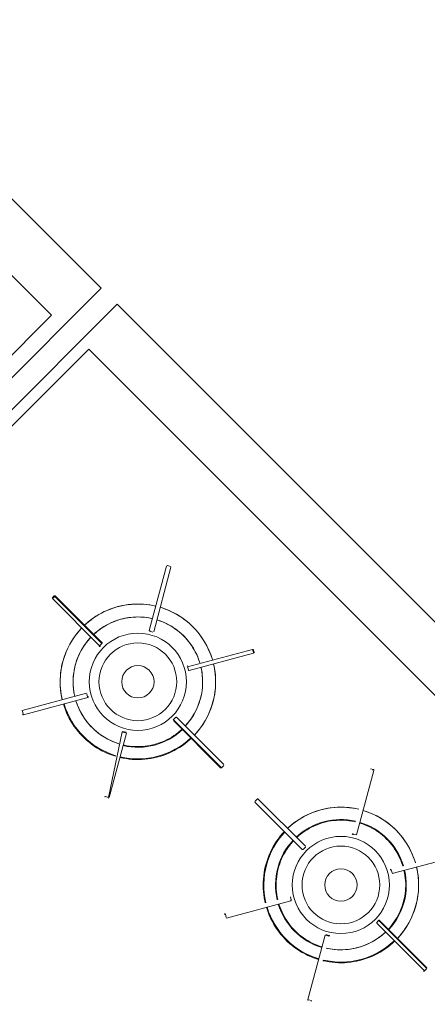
# Model space of a CAD drawing. Extents: x -1871171.1 to -1871111.3, y 2848215.5 to 2848272.6.
# Tile 31 of 121: x -1871152.98 to -1871152.351, y 2848231.258 to 2848232.777. Entities that reach past the tile are written whole.
import ezdxf

# ---------------------------------------------------------------- set-up
doc = ezdxf.new("R2010")
doc.units = 0
doc.header["$MEASUREMENT"] = 0
doc.layers.add('6075-BSE-ARQ-TERR$0$K-BSE-ARQ-MOB', color=8, linetype='CONTINUOUS', lineweight=5)
doc.layers.add('K-NV2-ARQ-TXT-GER', color=1, linetype='CONTINUOUS')

# ---------------------------------------------------------------- blocks, each defined once
blk = doc.blocks.new('6075-BSE-ARQ-TERR')
at = {"layer": '6075-BSE-ARQ-TERR$0$K-BSE-ARQ-MOB'}
for p, q in [((12.0064, -38.0749), (13.1515, -39.22)), ((13.075, -39.2617), (11.9833, -38.1699)), ((13.1515, -39.22), (12.1969, -40.1746)), ((13.1763, -39.2447), (12.2217, -40.1993)), ((14.4106, -40.479), (13.1763, -39.2447)), ((12.282, -40.0546), (13.075, -39.2617)), ((13.1323, -39.3139), (12.3249, -40.1213)), ((14.3257, -40.5073), (13.1323, -39.3139)), ((13.2525, -39.6486), (13.2258, -39.7481)), ((13.2592, -39.6504), (13.2326, -39.7499)), ((13.2585, -39.6492), (13.2537, -39.6479)), ((13.0792, -39.6946), (13.0757, -39.6982)), ((13.0764, -39.6989), (13.0799, -39.6954)), ((13.0792, -39.6946), (13.1528, -39.7682)), ((13.0806, -39.6946), (13.1534, -39.7675)), ((13.1492, -39.7717), (13.0764, -39.6989)), ((13.2265, -39.7493), (13.2314, -39.7506)), ((13.1528, -39.7682), (13.1492, -39.7717)), ((13.2849, -39.8041), (13.3853, -39.7772)), ((13.3869, -39.783), (13.2874, -39.8096)), ((13.3853, -39.7772), (13.3866, -39.782)), ((13.3876, -39.7817), (13.3863, -39.7769)), ((13.2849, -39.8041), (13.2862, -39.8089)), ((13.1291, -39.8448), (13.0296, -39.8715)), ((13.1294, -39.8458), (13.1307, -39.8506)), ((13.0314, -39.8782), (13.1309, -39.8516)), ((13.0312, -39.8772), (13.0299, -39.8724)), ((13.2666, -39.882), (13.263, -39.8856)), ((13.2666, -39.882), (13.263, -39.8856)), ((13.263, -39.887), (13.3359, -39.9598)), ((13.3365, -39.9591), (13.2637, -39.8862)), ((13.2666, -39.882), (13.2673, -39.8827)), ((13.3408, -39.9548), (13.268, -39.882)), ((13.3408, -39.9548), (13.268, -39.882)), ((13.1839, -39.9045), (13.163, -40.0056)), ((13.164, -40.0059), (13.1907, -39.9064)), ((13.1849, -39.9048), (13.1897, -39.9061)), ((13.1899, -39.9051), (13.1851, -39.9038)), ((13.3373, -39.9598), (13.3408, -39.9563)), ((13.5726, -39.9639), (13.5459, -40.0634)), ((13.5719, -39.9627), (13.5671, -39.9614)), ((13.163, -40.0056), (13.1582, -40.0043)), ((13.3926, -40.0081), (13.389, -40.0117)), ((13.389, -40.0131), (13.4619, -40.0859)), ((13.389, -40.0131), (13.4619, -40.0859)), ((13.4668, -40.081), (13.394, -40.0081)), ((13.394, -40.0081), (13.4668, -40.081)), ((13.545, -40.0632), (13.5401, -40.0619)), ((13.4633, -40.0859), (13.4668, -40.0824)), ((13.4633, -40.0859), (13.4668, -40.0824)), ((13.7002, -40.0965), (13.6008, -40.1231)), ((13.6005, -40.1222), (13.5992, -40.1173)), ((13.3448, -40.1917), (13.4443, -40.1651)), ((13.445, -40.1638), (13.4437, -40.159)), ((13.3446, -40.1907), (13.3433, -40.1859)), ((13.5799, -40.1955), (13.5764, -40.199)), ((13.5806, -40.1962), (13.6535, -40.269)), ((13.6542, -40.2683), (13.5814, -40.1955)), ((13.6499, -40.2726), (13.5771, -40.1997)), ((13.4973, -40.218), (13.4706, -40.3175)), ((13.4982, -40.2183), (13.5031, -40.2196)), ((13.5033, -40.2186), (13.4985, -40.2173)), ((13.6507, -40.2733), (13.6542, -40.2698)), ((13.4764, -40.319), (13.4716, -40.3178))]:
    blk.add_line(p, q, dxfattribs=at)
at = {"layer": '6075-BSE-ARQ-TERR$0$K-BSE-ARQ-MOB', "flags": 128}
for points in [[(13.2359, -39.7104), (13.2312, -39.7094), (13.2265, -39.7086), (13.2217, -39.708), (13.2169, -39.7075), (13.2122, -39.7073), (13.2074, -39.7072), (13.2026, -39.7074), (13.1978, -39.7077), (13.193, -39.7082), (13.1882, -39.7089), (13.1835, -39.7098), (13.1789, -39.7109), (13.1742, -39.7121), (13.1696, -39.7136), (13.1651, -39.7152), (13.1607, -39.717), (13.1563, -39.719), (13.152, -39.7212), (13.1478, -39.7235), (13.1437, -39.726), (13.1398, -39.7287), (13.1359, -39.7315), (13.1321, -39.7345), (13.1284, -39.7376), (13.1259, -39.7399)], [(13.3232, -39.7928), (13.3217, -39.7882), (13.3201, -39.7837), (13.3182, -39.7793), (13.3162, -39.7749), (13.3141, -39.7706), (13.3117, -39.7665), (13.3092, -39.7624), (13.3065, -39.7584), (13.3037, -39.7545), (13.3007, -39.7507), (13.2976, -39.7471), (13.2943, -39.7436), (13.2909, -39.7402), (13.2873, -39.737), (13.2837, -39.7339), (13.2799, -39.731), (13.276, -39.7282), (13.272, -39.7255), (13.2678, -39.7231), (13.2636, -39.7208), (13.2593, -39.7186), (13.2549, -39.7167), (13.2505, -39.7149), (13.246, -39.7133), (13.2427, -39.7123)], [(13.14, -39.7541), (13.143, -39.7514), (13.1461, -39.7489), (13.1493, -39.7464), (13.1526, -39.7441), (13.1559, -39.742), (13.1594, -39.74), (13.1629, -39.7381), (13.1665, -39.7363), (13.1702, -39.7347), (13.1739, -39.7333), (13.1777, -39.732), (13.1815, -39.7308), (13.1854, -39.7299), (13.1893, -39.729), (13.1933, -39.7283), (13.1972, -39.7278), (13.2012, -39.7275), (13.2052, -39.7273), (13.2092, -39.7272), (13.2132, -39.7273), (13.2172, -39.7276), (13.2212, -39.7281), (13.2251, -39.7287), (13.229, -39.7294), (13.2307, -39.7298)], [(13.2375, -39.7316), (13.2413, -39.7328), (13.245, -39.7342), (13.2487, -39.7358), (13.2523, -39.7375), (13.2559, -39.7393), (13.2594, -39.7413), (13.2628, -39.7434), (13.2661, -39.7456), (13.2693, -39.748), (13.2724, -39.7505), (13.2754, -39.7532), (13.2783, -39.7559), (13.2811, -39.7588), (13.2838, -39.7617), (13.2864, -39.7648), (13.2888, -39.768), (13.2911, -39.7712), (13.2933, -39.7746), (13.2953, -39.7781), (13.2972, -39.7816), (13.299, -39.7852), (13.3006, -39.7888), (13.302, -39.7926), (13.3033, -39.7963), (13.3039, -39.798)], [(13.1209, -39.7449), (13.1177, -39.7484), (13.1146, -39.7521), (13.1117, -39.7559), (13.1089, -39.7598), (13.1063, -39.7639), (13.1039, -39.768), (13.1016, -39.7722), (13.0995, -39.7765), (13.0975, -39.7809), (13.0958, -39.7854), (13.0942, -39.7899), (13.0928, -39.7945), (13.0916, -39.7991), (13.0905, -39.8038), (13.0897, -39.8085), (13.089, -39.8133), (13.0886, -39.8181), (13.0883, -39.8229), (13.0882, -39.8277), (13.0884, -39.8325), (13.0887, -39.8373), (13.0892, -39.842), (13.0898, -39.8468), (13.0907, -39.8515), (13.0915, -39.8549)], [(13.1108, -39.8497), (13.11, -39.8458), (13.1093, -39.8418), (13.1088, -39.8379), (13.1085, -39.8339), (13.1083, -39.8299), (13.1082, -39.8259), (13.1084, -39.8219), (13.1087, -39.8179), (13.1091, -39.8139), (13.1097, -39.81), (13.1105, -39.8061), (13.1114, -39.8022), (13.1125, -39.7983), (13.1137, -39.7945), (13.1151, -39.7908), (13.1167, -39.7871), (13.1183, -39.7834), (13.1202, -39.7799), (13.1221, -39.7764), (13.1242, -39.773), (13.1265, -39.7697), (13.1288, -39.7664), (13.1313, -39.7633), (13.1339, -39.7603), (13.1351, -39.759)], [(13.2955, -39.9096), (13.2988, -39.906), (13.3018, -39.9023), (13.3048, -39.8985), (13.3075, -39.8946), (13.3101, -39.8906), (13.3126, -39.8864), (13.3149, -39.8822), (13.317, -39.8779), (13.3189, -39.8735), (13.3207, -39.8691), (13.3223, -39.8645), (13.3237, -39.8599), (13.3249, -39.8553), (13.3259, -39.8506), (13.3268, -39.8459), (13.3274, -39.8411), (13.3279, -39.8364), (13.3282, -39.8316), (13.3282, -39.8268), (13.3281, -39.822), (13.3278, -39.8172), (13.3273, -39.8124), (13.3266, -39.8077), (13.3258, -39.8029), (13.325, -39.7996)], [(13.3057, -39.8047), (13.3065, -39.8086), (13.3072, -39.8126), (13.3077, -39.8166), (13.308, -39.8205), (13.3082, -39.8245), (13.3082, -39.8285), (13.3081, -39.8325), (13.3078, -39.8365), (13.3074, -39.8405), (13.3067, -39.8445), (13.306, -39.8484), (13.305, -39.8523), (13.304, -39.8561), (13.3027, -39.8599), (13.3014, -39.8637), (13.2998, -39.8674), (13.2981, -39.871), (13.2963, -39.8746), (13.2944, -39.878), (13.2923, -39.8814), (13.29, -39.8848), (13.2876, -39.888), (13.2852, -39.8911), (13.2825, -39.8941), (13.2814, -39.8954)], [(13.0933, -39.8616), (13.0947, -39.8662), (13.0964, -39.8707), (13.0982, -39.8752), (13.1002, -39.8795), (13.1024, -39.8838), (13.1048, -39.888), (13.1073, -39.8921), (13.1099, -39.8961), (13.1128, -39.8999), (13.1158, -39.9037), (13.1189, -39.9073), (13.1222, -39.9108), (13.1256, -39.9142), (13.1291, -39.9174), (13.1328, -39.9205), (13.1366, -39.9235), (13.1405, -39.9263), (13.1445, -39.9289), (13.1486, -39.9314), (13.1528, -39.9337), (13.1571, -39.9358), (13.1615, -39.9378), (13.166, -39.9395), (13.1705, -39.9411), (13.1738, -39.9422)], [(13.179, -39.9228), (13.1752, -39.9216), (13.1714, -39.9202), (13.1678, -39.9187), (13.1641, -39.917), (13.1606, -39.9151), (13.1571, -39.9132), (13.1537, -39.911), (13.1504, -39.9088), (13.1472, -39.9064), (13.1441, -39.9039), (13.141, -39.9013), (13.1381, -39.8985), (13.1353, -39.8957), (13.1327, -39.8927), (13.1301, -39.8896), (13.1277, -39.8865), (13.1254, -39.8832), (13.1232, -39.8798), (13.1212, -39.8764), (13.1193, -39.8729), (13.1175, -39.8693), (13.1159, -39.8656), (13.1144, -39.8619), (13.1131, -39.8581), (13.1126, -39.8565)], [(13.2764, -39.9004), (13.2734, -39.903), (13.2704, -39.9056), (13.2672, -39.908), (13.2639, -39.9103), (13.2605, -39.9124), (13.2571, -39.9145), (13.2536, -39.9164), (13.25, -39.9181), (13.2463, -39.9197), (13.2426, -39.9211), (13.2388, -39.9224), (13.2349, -39.9236), (13.2311, -39.9246), (13.2272, -39.9254), (13.2232, -39.9261), (13.2193, -39.9266), (13.2153, -39.927), (13.2113, -39.9272), (13.2073, -39.9272), (13.2033, -39.9271), (13.1993, -39.9268), (13.1953, -39.9264), (13.1914, -39.9258), (13.1874, -39.925), (13.1858, -39.9247)], [(13.1806, -39.944), (13.1853, -39.945), (13.19, -39.9458), (13.1947, -39.9465), (13.1995, -39.9469), (13.2043, -39.9472), (13.2091, -39.9472), (13.2139, -39.9471), (13.2187, -39.9468), (13.2235, -39.9462), (13.2282, -39.9455), (13.2329, -39.9446), (13.2376, -39.9436), (13.2422, -39.9423), (13.2468, -39.9408), (13.2513, -39.9392), (13.2558, -39.9374), (13.2601, -39.9354), (13.2644, -39.9332), (13.2686, -39.9309), (13.2727, -39.9284), (13.2767, -39.9258), (13.2806, -39.9229), (13.2844, -39.92), (13.288, -39.9168), (13.2906, -39.9145)], [(13.5493, -40.0239), (13.5446, -40.0229), (13.5398, -40.0221), (13.5351, -40.0215), (13.5303, -40.021), (13.5255, -40.0208), (13.5207, -40.0207), (13.5159, -40.0208), (13.5111, -40.0212), (13.5064, -40.0217), (13.5016, -40.0224), (13.4969, -40.0233), (13.4922, -40.0244), (13.4876, -40.0256), (13.483, -40.0271), (13.4785, -40.0287), (13.4741, -40.0305), (13.4697, -40.0325), (13.4654, -40.0347), (13.4612, -40.037), (13.4571, -40.0395), (13.4531, -40.0422), (13.4492, -40.045), (13.4455, -40.048), (13.4418, -40.0511), (13.4393, -40.0534)], [(13.6366, -40.1063), (13.6351, -40.1017), (13.6334, -40.0972), (13.6316, -40.0928), (13.6296, -40.0884), (13.6274, -40.0841), (13.6251, -40.0799), (13.6226, -40.0759), (13.6199, -40.0719), (13.6171, -40.068), (13.6141, -40.0642), (13.6109, -40.0606), (13.6077, -40.0571), (13.6043, -40.0537), (13.6007, -40.0505), (13.597, -40.0474), (13.5933, -40.0444), (13.5893, -40.0417), (13.5853, -40.039), (13.5812, -40.0366), (13.577, -40.0343), (13.5727, -40.0321), (13.5683, -40.0302), (13.5639, -40.0284), (13.5593, -40.0268), (13.556, -40.0258)], [(13.4534, -40.0676), (13.4564, -40.0649), (13.4595, -40.0624), (13.4627, -40.0599), (13.4659, -40.0576), (13.4693, -40.0555), (13.4728, -40.0535), (13.4763, -40.0516), (13.4799, -40.0498), (13.4835, -40.0482), (13.4873, -40.0468), (13.4911, -40.0455), (13.4949, -40.0443), (13.4988, -40.0434), (13.5027, -40.0425), (13.5066, -40.0418), (13.5106, -40.0413), (13.5146, -40.041), (13.5186, -40.0408), (13.5226, -40.0407), (13.5266, -40.0408), (13.5306, -40.0411), (13.5345, -40.0415), (13.5385, -40.0421), (13.5424, -40.0429), (13.5441, -40.0433)], [(13.5509, -40.0451), (13.5547, -40.0463), (13.5584, -40.0477), (13.5621, -40.0493), (13.5657, -40.051), (13.5693, -40.0528), (13.5727, -40.0548), (13.5761, -40.0569), (13.5794, -40.0591), (13.5827, -40.0615), (13.5858, -40.064), (13.5888, -40.0666), (13.5917, -40.0694), (13.5945, -40.0723), (13.5972, -40.0752), (13.5997, -40.0783), (13.6022, -40.0815), (13.6045, -40.0847), (13.6066, -40.0881), (13.6087, -40.0915), (13.6106, -40.0951), (13.6123, -40.0987), (13.6139, -40.1023), (13.6154, -40.106), (13.6167, -40.1098), (13.6172, -40.1115)], [(13.4343, -40.0584), (13.4311, -40.0619), (13.428, -40.0656), (13.4251, -40.0694), (13.4223, -40.0733), (13.4197, -40.0774), (13.4172, -40.0815), (13.415, -40.0857), (13.4128, -40.09), (13.4109, -40.0944), (13.4091, -40.0989), (13.4076, -40.1034), (13.4062, -40.108), (13.4049, -40.1126), (13.4039, -40.1173), (13.4031, -40.122), (13.4024, -40.1268), (13.402, -40.1316), (13.4017, -40.1364), (13.4016, -40.1412), (13.4017, -40.146), (13.402, -40.1507), (13.4025, -40.1555), (13.4032, -40.1603), (13.4041, -40.165), (13.4048, -40.1684)], [(13.4242, -40.1632), (13.4233, -40.1593), (13.4227, -40.1553), (13.4222, -40.1514), (13.4218, -40.1474), (13.4216, -40.1434), (13.4216, -40.1394), (13.4217, -40.1354), (13.422, -40.1314), (13.4225, -40.1274), (13.4231, -40.1235), (13.4239, -40.1195), (13.4248, -40.1157), (13.4259, -40.1118), (13.4271, -40.108), (13.4285, -40.1042), (13.43, -40.1006), (13.4317, -40.0969), (13.4335, -40.0934), (13.4355, -40.0899), (13.4376, -40.0865), (13.4398, -40.0832), (13.4422, -40.0799), (13.4447, -40.0768), (13.4473, -40.0738), (13.4485, -40.0725)], [(13.619, -40.1182), (13.6199, -40.1221), (13.6205, -40.1261), (13.621, -40.13), (13.6214, -40.134), (13.6216, -40.138), (13.6216, -40.142), (13.6215, -40.146), (13.6212, -40.15), (13.6207, -40.154), (13.6201, -40.1579), (13.6193, -40.1619), (13.6184, -40.1658), (13.6173, -40.1696), (13.6161, -40.1734), (13.6147, -40.1772), (13.6132, -40.1809), (13.6115, -40.1845), (13.6097, -40.1881), (13.6077, -40.1915), (13.6056, -40.1949), (13.6034, -40.1983), (13.601, -40.2015), (13.5985, -40.2046), (13.5959, -40.2076), (13.5947, -40.2089)], [(13.6089, -40.2231), (13.6121, -40.2195), (13.6152, -40.2158), (13.6181, -40.212), (13.6209, -40.2081), (13.6235, -40.2041), (13.626, -40.1999), (13.6283, -40.1957), (13.6304, -40.1914), (13.6323, -40.187), (13.6341, -40.1826), (13.6357, -40.178), (13.6371, -40.1734), (13.6383, -40.1688), (13.6393, -40.1641), (13.6401, -40.1594), (13.6408, -40.1546), (13.6413, -40.1498), (13.6415, -40.1451), (13.6416, -40.1403), (13.6415, -40.1355), (13.6412, -40.1307), (13.6407, -40.1259), (13.64, -40.1211), (13.6391, -40.1164), (13.6384, -40.113)], [(13.4066, -40.1751), (13.4081, -40.1797), (13.4098, -40.1842), (13.4116, -40.1886), (13.4136, -40.193), (13.4158, -40.1973), (13.4181, -40.2015), (13.4206, -40.2056), (13.4233, -40.2095), (13.4261, -40.2134), (13.4291, -40.2172), (13.4323, -40.2208), (13.4355, -40.2243), (13.4389, -40.2277), (13.4425, -40.2309), (13.4462, -40.234), (13.45, -40.237), (13.4539, -40.2398), (13.4579, -40.2424), (13.462, -40.2449), (13.4662, -40.2472), (13.4705, -40.2493), (13.4749, -40.2512), (13.4794, -40.253), (13.4839, -40.2546), (13.4872, -40.2557)], [(13.4924, -40.2363), (13.4886, -40.2351), (13.4848, -40.2337), (13.4811, -40.2321), (13.4775, -40.2305), (13.4739, -40.2286), (13.4705, -40.2266), (13.4671, -40.2245), (13.4638, -40.2223), (13.4605, -40.2199), (13.4574, -40.2174), (13.4544, -40.2148), (13.4515, -40.212), (13.4487, -40.2092), (13.446, -40.2062), (13.4435, -40.2031), (13.441, -40.1999), (13.4387, -40.1967), (13.4366, -40.1933), (13.4345, -40.1899), (13.4326, -40.1864), (13.4309, -40.1828), (13.4293, -40.1791), (13.4278, -40.1754), (13.4265, -40.1716), (13.426, -40.17)], [(13.5898, -40.2139), (13.5868, -40.2165), (13.5837, -40.2191), (13.5806, -40.2215), (13.5773, -40.2238), (13.5739, -40.2259), (13.5705, -40.228), (13.5669, -40.2298), (13.5633, -40.2316), (13.5597, -40.2332), (13.5559, -40.2346), (13.5521, -40.2359), (13.5483, -40.2371), (13.5444, -40.2381), (13.5405, -40.2389), (13.5366, -40.2396), (13.5326, -40.2401), (13.5286, -40.2405), (13.5246, -40.2407), (13.5206, -40.2407), (13.5166, -40.2406), (13.5127, -40.2403), (13.5087, -40.2399), (13.5047, -40.2393), (13.5008, -40.2385), (13.4991, -40.2381)], [(13.4939, -40.2575), (13.4986, -40.2585), (13.5034, -40.2593), (13.5081, -40.2599), (13.5129, -40.2604), (13.5177, -40.2606), (13.5225, -40.2607), (13.5273, -40.2606), (13.5321, -40.2603), (13.5368, -40.2597), (13.5416, -40.259), (13.5463, -40.2581), (13.551, -40.2571), (13.5556, -40.2558), (13.5602, -40.2543), (13.5647, -40.2527), (13.5691, -40.2509), (13.5735, -40.2489), (13.5778, -40.2467), (13.582, -40.2444), (13.5861, -40.2419), (13.5901, -40.2392), (13.594, -40.2364), (13.5977, -40.2335), (13.6014, -40.2303), (13.6039, -40.228)]]:
    blk.add_lwpolyline(points, dxfattribs=at)
at = {"layer": '6075-BSE-ARQ-TERR$0$K-BSE-ARQ-MOB'}
for centre, radius in [((13.2082, -39.8272), 0.075), ((13.2082, -39.8272), 0.06), ((13.2082, -39.8272), 0.025), ((13.5216, -40.1407), 0.075), ((13.5216, -40.1407), 0.06), ((13.5216, -40.1407), 0.025)]:
    blk.add_circle(centre, radius, dxfattribs=at)
for centre, radius, start, end in [((13.2534, -39.6488), 0.001, 75, 165), ((13.2583, -39.6501), 0.001, 345, 75), ((13.0799, -39.6953), 0.001, 45, 225.1724), ((13.2082, -39.8272), 0.12, 76.6714, 133.3286), ((13.2082, -39.8272), 0.12, 16.6714, 73.3286), ((13.2082, -39.8272), 0.1, 77.0058, 132.9942), ((13.2082, -39.8272), 0.1, 17.0058, 72.9942), ((13.2082, -39.8272), 0.12, 136.6714, 193.3286), ((13.2268, -39.7483), 0.001, 165, 344.9206), ((13.2082, -39.8272), 0.1, 137.0058, 192.9942), ((13.1492, -39.7717), 0.001, 225, 45.0812), ((13.3866, -39.782), 0.001, 285, 104.6688), ((13.2082, -39.8272), 0.12, 316.6714, 13.3286), ((13.2082, -39.8272), 0.1, 317.0058, 12.9942), ((13.2858, -39.8038), 0.001, 105, 195), ((13.2871, -39.8087), 0.001, 195, 285), ((13.2082, -39.8272), 0.119, 196.6854, 253.3146), ((13.2082, -39.8272), 0.1, 197.0058, 252.9942), ((13.1306, -39.8506), 0.001, 285, 104.6688), ((13.0299, -39.8724), 0.001, 105, 195), ((13.0312, -39.8773), 0.001, 195, 285), ((13.2637, -39.8863), 0.001, 135, 225), ((13.2673, -39.8827), 0.001, 45, 135), ((13.1849, -39.9048), 0.001, 75, 165), ((13.2082, -39.8272), 0.101, 256.9859, 313.0141), ((13.1897, -39.9061), 0.001, 345, 75), ((13.2082, -39.8272), 0.119, 256.6854, 313.3146), ((13.3366, -39.9591), 0.001, 225, 45.0812), ((13.5716, -39.9636), 0.001, 345, 164.8293), ((13.1582, -40.0043), 0.001, 165, 255), ((13.163, -40.0056), 0.001, 255, 345), ((13.3933, -40.0088), 0.001, 45, 225.1724), ((13.5216, -40.1407), 0.12, 76.6714, 133.3286), ((13.5216, -40.1407), 0.12, 16.6714, 73.3286), ((13.5216, -40.1407), 0.101, 76.9859, 133.0141), ((13.5216, -40.1407), 0.101, 16.9859, 73.0141), ((13.5216, -40.1407), 0.119, 136.6854, 193.3146), ((13.5216, -40.1407), 0.101, 136.9859, 193.0141), ((13.5402, -40.0618), 0.001, 165, 344.9206), ((13.4626, -40.0852), 0.001, 225, 315), ((13.4661, -40.0817), 0.001, 315, 45), ((13.5216, -40.1407), 0.101, 316.9859, 13.0141), ((13.5992, -40.1173), 0.001, 105, 284.76), ((13.5216, -40.1407), 0.12, 316.6714, 13.3286), ((13.444, -40.1641), 0.001, 285, 104.6688), ((13.5216, -40.1407), 0.119, 196.6854, 253.3146), ((13.5216, -40.1407), 0.101, 196.9859, 253.0141), ((13.3432, -40.1859), 0.001, 105, 284.76), ((13.5806, -40.1962), 0.001, 45, 225.1724), ((13.5216, -40.1407), 0.119, 256.6854, 313.3146), ((13.5216, -40.1407), 0.1, 257.0058, 312.9942), ((13.5031, -40.2196), 0.001, 345, 164.8293), ((13.6499, -40.2726), 0.001, 225, 45.0812), ((13.4716, -40.3178), 0.001, 165, 255), ((13.4764, -40.3191), 0.001, 255, 345)]:
    blk.add_arc(centre, radius, start, end, dxfattribs=at)

msp = doc.modelspace()

# ---------------------------------------------------------------- block references
at = {"layer": 'K-NV2-ARQ-TXT-GER', "color": 31, "lineweight": -3, "true_color": 0xffbf80}
msp.add_blockref('6075-BSE-ARQ-TERR', (-1871166.006, 2848271.5826), dxfattribs=at)

doc.saveas('drawing.dxf')
